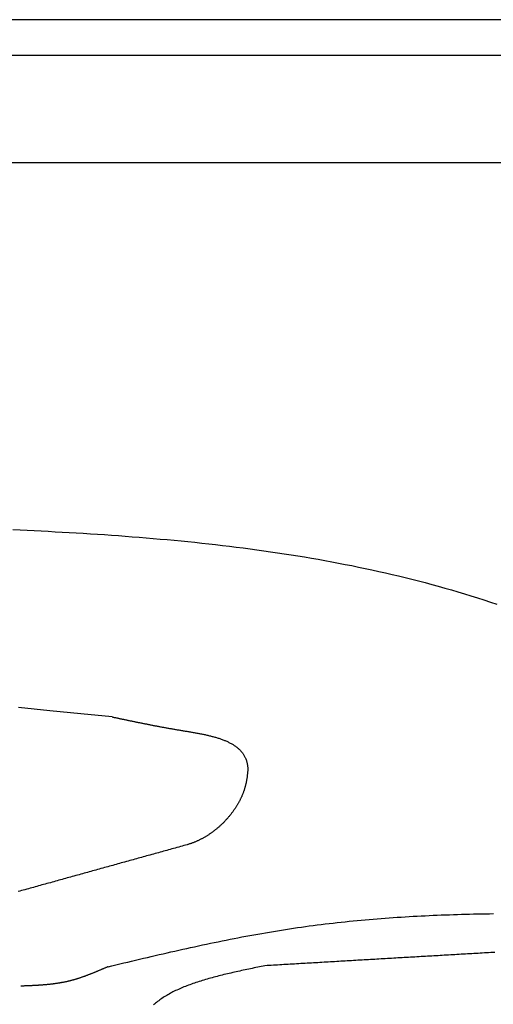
# Model space of a CAD drawing. Extents: x 715 to 7297, y 267 to 3409.
# Tile 56 of 70: x 5227 to 5472, y 2303 to 2811. Entities that reach past the tile are written whole.
import ezdxf

# ---------------------------------------------------------------- set-up
doc = ezdxf.new("R2010")
doc.units = 0
doc.layers.get('0').update_dxf_attribs({"linetype": 'CONTINUOUS'})
doc.layers.add('CAR', color=10, linetype='CONTINUOUS')

msp = doc.modelspace()

# ---------------------------------------------------------------- linework, layer by layer
for p, q in [((6251.55, 2810.771), (4717.73, 2810.771)), ((6015.691, 2792.271), (4551.142, 2792.271)), ((1171.672, 2737.271), (6251.505, 2737.271))]:
    msp.add_line(p, q)
at = {"layer": 'CAR'}
for points in [[(5223.99, 2548.04, 0), (5227.63, 2547.88, 0), (5231.26, 2547.71, 0), (5234.89, 2547.53, 0), (5238.52, 2547.36, 0), (5242.15, 2547.17, 0), (5245.77, 2546.98, 0), (5249.4, 2546.78, 0), (5253.02, 2546.58, 0), (5256.64, 2546.37, 0), (5260.25, 2546.15, 0), (5263.87, 2545.93, 0), (5267.48, 2545.69, 0), (5271.09, 2545.45, 0), (5274.69, 2545.2, 0), (5278.3, 2544.95, 0), (5281.9, 2544.68, 0), (5285.5, 2544.41, 0), (5289.09, 2544.12, 0), (5292.69, 2543.83, 0), (5296.27, 2543.53, 0), (5299.86, 2543.21, 0), (5303.44, 2542.89, 0), (5307.02, 2542.56, 0), (5310.6, 2542.22, 0), (5314.17, 2541.86, 0), (5317.74, 2541.5, 0), (5321.3, 2541.12, 0), (5324.86, 2540.73, 0), (5328.42, 2540.33, 0), (5331.98, 2539.92, 0), (5335.53, 2539.49, 0), (5339.07, 2539.06, 0), (5342.61, 2538.61, 0), (5346.15, 2538.15, 0), (5349.68, 2537.67, 0), (5353.21, 2537.18, 0), (5356.73, 2536.68, 0), (5360.25, 2536.16, 0), (5363.77, 2535.63, 0), (5367.28, 2535.08, 0), (5370.78, 2534.52, 0), (5374.28, 2533.95, 0), (5377.78, 2533.36, 0), (5381.27, 2532.75, 0), (5384.76, 2532.13, 0), (5388.24, 2531.49, 0), (5391.71, 2530.83, 0), (5395.18, 2530.16, 0), (5398.64, 2529.48, 0), (5402.1, 2528.77, 0), (5405.56, 2528.05, 0), (5409, 2527.31, 0), (5412.44, 2526.55, 0), (5415.88, 2525.78, 0), (5419.31, 2524.99, 0), (5422.73, 2524.17, 0), (5426.15, 2523.34, 0), (5429.56, 2522.5, 0), (5432.97, 2521.63, 0), (5436.37, 2520.74, 0), (5439.76, 2519.83, 0), (5443.15, 2518.9, 0), (5446.53, 2517.96, 0), (5449.9, 2516.99, 0), (5453.27, 2516, 0), (5456.63, 2514.99, 0), (5459.98, 2513.96, 0), (5463.33, 2512.91, 0), (5466.66, 2511.84, 0), (5470, 2510.74, 0), (5473.32, 2509.62, 0)], [(5275.07, 2451.57, 0), (5259, 2453.17, 0), (5242.92, 2454.76, 0), (5226.84, 2456.36, 0)], [(5275.07, 2451.57, 0), (5275.44, 2451.49, 0), (5275.81, 2451.41, 0), (5276.17, 2451.33, 0), (5276.54, 2451.26, 0), (5276.91, 2451.18, 0), (5277.28, 2451.1, 0), (5277.65, 2451.02, 0), (5278.02, 2450.94, 0), (5278.38, 2450.86, 0), (5278.75, 2450.79, 0), (5279.12, 2450.71, 0), (5279.49, 2450.63, 0), (5279.86, 2450.55, 0), (5280.23, 2450.47, 0), (5280.6, 2450.39, 0), (5280.97, 2450.32, 0), (5281.34, 2450.24, 0), (5281.71, 2450.16, 0), (5282.08, 2450.08, 0), (5282.46, 2450, 0), (5282.83, 2449.92, 0), (5283.2, 2449.85, 0), (5283.57, 2449.77, 0), (5283.95, 2449.69, 0), (5284.32, 2449.61, 0), (5284.7, 2449.53, 0), (5285.07, 2449.45, 0), (5285.45, 2449.38, 0), (5285.83, 2449.3, 0), (5286.2, 2449.22, 0), (5286.58, 2449.14, 0), (5286.96, 2449.06, 0), (5287.34, 2448.99, 0), (5287.72, 2448.91, 0), (5288.1, 2448.83, 0), (5288.48, 2448.75, 0), (5288.86, 2448.67, 0), (5289.25, 2448.6, 0), (5289.63, 2448.52, 0), (5290.02, 2448.44, 0), (5290.4, 2448.36, 0), (5290.79, 2448.28, 0), (5291.18, 2448.21, 0), (5291.57, 2448.13, 0), (5291.95, 2448.05, 0), (5292.35, 2447.97, 0), (5292.74, 2447.9, 0), (5293.13, 2447.82, 0), (5293.52, 2447.74, 0), (5293.92, 2447.66, 0), (5294.31, 2447.59, 0), (5294.71, 2447.51, 0), (5295.11, 2447.43, 0), (5295.51, 2447.35, 0), (5295.91, 2447.28, 0), (5296.31, 2447.2, 0), (5296.71, 2447.12, 0), (5297.12, 2447.04, 0), (5297.52, 2446.97, 0), (5297.93, 2446.89, 0), (5298.34, 2446.81, 0), (5298.75, 2446.73, 0), (5299.16, 2446.66, 0), (5299.57, 2446.58, 0), (5299.98, 2446.5, 0), (5300.4, 2446.43, 0), (5300.81, 2446.35, 0), (5301.23, 2446.27, 0), (5301.65, 2446.2, 0), (5302.07, 2446.12, 0), (5302.49, 2446.04, 0), (5302.92, 2445.97, 0), (5303.34, 2445.89, 0), (5303.77, 2445.81, 0), (5304.2, 2445.74, 0), (5304.63, 2445.66, 0), (5305.06, 2445.58, 0), (5305.5, 2445.51, 0), (5305.93, 2445.43, 0), (5306.37, 2445.35, 0), (5306.81, 2445.28, 0), (5307.25, 2445.2, 0), (5307.69, 2445.12, 0), (5308.14, 2445.05, 0), (5308.58, 2444.97, 0), (5309.03, 2444.9, 0), (5309.48, 2444.82, 0), (5309.93, 2444.74, 0), (5310.39, 2444.67, 0), (5310.84, 2444.59, 0), (5311.3, 2444.52, 0), (5311.76, 2444.44, 0), (5312.22, 2444.37, 0), (5312.68, 2444.29, 0), (5313.15, 2444.21, 0), (5313.61, 2444.14, 0), (5314.08, 2444.06, 0), (5314.54, 2443.98, 0), (5315.01, 2443.9, 0), (5315.48, 2443.82, 0), (5315.95, 2443.74, 0), (5316.42, 2443.66, 0), (5316.89, 2443.58, 0), (5317.36, 2443.5, 0), (5317.83, 2443.41, 0), (5318.3, 2443.33, 0), (5318.77, 2443.24, 0), (5319.24, 2443.16, 0), (5319.71, 2443.07, 0), (5320.17, 2442.98, 0), (5320.64, 2442.89, 0), (5321.11, 2442.8, 0), (5321.58, 2442.7, 0), (5322.04, 2442.61, 0), (5322.51, 2442.51, 0), (5322.97, 2442.41, 0), (5323.43, 2442.31, 0), (5323.89, 2442.21, 0), (5324.35, 2442.1, 0), (5324.8, 2441.99, 0), (5325.26, 2441.88, 0), (5325.71, 2441.77, 0), (5326.16, 2441.66, 0), (5326.61, 2441.54, 0), (5327.05, 2441.43, 0), (5327.5, 2441.31, 0), (5327.94, 2441.18, 0), (5328.38, 2441.06, 0), (5328.81, 2440.93, 0), (5329.24, 2440.8, 0), (5329.67, 2440.66, 0), (5330.1, 2440.52, 0), (5330.52, 2440.38, 0), (5330.94, 2440.24, 0), (5331.35, 2440.1, 0), (5331.76, 2439.95, 0), (5332.17, 2439.79, 0), (5332.57, 2439.64, 0), (5332.97, 2439.48, 0), (5333.37, 2439.32, 0), (5333.76, 2439.15, 0), (5334.15, 2438.98, 0), (5334.53, 2438.81, 0), (5334.9, 2438.63, 0), (5335.28, 2438.45, 0), (5335.64, 2438.26, 0), (5336, 2438.07, 0), (5336.36, 2437.88, 0), (5336.71, 2437.68, 0), (5337.06, 2437.48, 0), (5337.4, 2437.28, 0), (5337.73, 2437.07, 0), (5338.06, 2436.85, 0), (5338.38, 2436.63, 0), (5338.7, 2436.41, 0), (5339.01, 2436.18, 0), (5339.31, 2435.95, 0), (5339.61, 2435.71, 0), (5339.9, 2435.47, 0), (5340.18, 2435.23, 0), (5340.46, 2434.97, 0), (5340.73, 2434.72, 0), (5340.99, 2434.46, 0), (5341.25, 2434.19, 0), (5341.5, 2433.92, 0), (5341.74, 2433.64, 0), (5341.97, 2433.36, 0), (5342.2, 2433.07, 0), (5342.42, 2432.78, 0), (5342.63, 2432.48, 0), (5342.83, 2432.17, 0), (5343.02, 2431.86, 0), (5343.21, 2431.54, 0), (5343.38, 2431.22, 0), (5343.55, 2430.89, 0), (5343.71, 2430.56, 0), (5343.86, 2430.22, 0), (5344, 2429.87, 0), (5344.14, 2429.52, 0), (5344.26, 2429.16, 0), (5344.38, 2428.8, 0), (5344.48, 2428.43, 0), (5344.58, 2428.05, 0), (5344.66, 2427.67, 0), (5344.74, 2427.27, 0), (5344.81, 2426.88, 0), (5344.87, 2426.48, 0), (5344.93, 2426.08, 0), (5344.98, 2425.67, 0), (5345.04, 2425.27, 0), (5345.09, 2424.86, 0)], [(5345.09, 2424.86, 0), (5345.06, 2424.54, 0), (5345.03, 2424.22, 0), (5345, 2423.89, 0), (5344.96, 2423.57, 0), (5344.93, 2423.25, 0), (5344.9, 2422.93, 0), (5344.87, 2422.61, 0), (5344.83, 2422.29, 0), (5344.8, 2421.97, 0), (5344.76, 2421.64, 0), (5344.72, 2421.32, 0), (5344.68, 2421, 0), (5344.64, 2420.68, 0), (5344.6, 2420.36, 0), (5344.55, 2420.04, 0), (5344.51, 2419.72, 0), (5344.46, 2419.4, 0), (5344.4, 2419.08, 0), (5344.35, 2418.76, 0), (5344.29, 2418.45, 0), (5344.23, 2418.13, 0), (5344.17, 2417.81, 0), (5344.1, 2417.49, 0), (5344.03, 2417.17, 0), (5343.96, 2416.86, 0), (5343.88, 2416.54, 0), (5343.8, 2416.22, 0), (5343.72, 2415.91, 0), (5343.64, 2415.59, 0), (5343.55, 2415.28, 0), (5343.45, 2414.96, 0), (5343.36, 2414.65, 0), (5343.26, 2414.33, 0), (5343.16, 2414.02, 0), (5343.06, 2413.71, 0), (5342.95, 2413.39, 0), (5342.84, 2413.08, 0), (5342.73, 2412.77, 0), (5342.61, 2412.46, 0), (5342.49, 2412.15, 0), (5342.37, 2411.84, 0), (5342.24, 2411.54, 0), (5342.12, 2411.23, 0), (5341.98, 2410.92, 0), (5341.85, 2410.61, 0), (5341.72, 2410.31, 0), (5341.58, 2410, 0), (5341.43, 2409.7, 0), (5341.29, 2409.4, 0), (5341.14, 2409.1, 0), (5340.99, 2408.8, 0), (5340.84, 2408.49, 0), (5340.69, 2408.2, 0), (5340.53, 2407.9, 0), (5340.37, 2407.6, 0), (5340.2, 2407.3, 0), (5340.04, 2407.01, 0), (5339.87, 2406.71, 0), (5339.7, 2406.42, 0), (5339.53, 2406.13, 0), (5339.35, 2405.84, 0), (5339.17, 2405.55, 0), (5338.99, 2405.26, 0), (5338.81, 2404.97, 0), (5338.63, 2404.68, 0), (5338.44, 2404.4, 0), (5338.25, 2404.11, 0), (5338.06, 2403.83, 0), (5337.86, 2403.55, 0), (5337.67, 2403.26, 0), (5337.47, 2402.99, 0), (5337.27, 2402.71, 0), (5337.06, 2402.43, 0), (5336.86, 2402.15, 0), (5336.65, 2401.88, 0), (5336.44, 2401.61, 0), (5336.23, 2401.34, 0), (5336.01, 2401.07, 0), (5335.8, 2400.8, 0), (5335.58, 2400.53, 0), (5335.36, 2400.26, 0), (5335.14, 2400, 0), (5334.91, 2399.74, 0), (5334.69, 2399.48, 0), (5334.46, 2399.22, 0), (5334.23, 2398.96, 0), (5334, 2398.7, 0), (5333.76, 2398.45, 0), (5333.53, 2398.19, 0), (5333.29, 2397.94, 0), (5333.05, 2397.69, 0), (5332.81, 2397.44, 0), (5332.57, 2397.2, 0), (5332.32, 2396.95, 0), (5332.08, 2396.71, 0), (5331.83, 2396.47, 0), (5331.58, 2396.23, 0), (5331.33, 2395.99, 0), (5331.08, 2395.75, 0), (5330.82, 2395.52, 0), (5330.56, 2395.29, 0), (5330.31, 2395.06, 0), (5330.05, 2394.83, 0), (5329.79, 2394.6, 0), (5329.53, 2394.38, 0), (5329.26, 2394.16, 0), (5329, 2393.93, 0), (5328.73, 2393.72, 0), (5328.46, 2393.5, 0), (5328.19, 2393.29, 0), (5327.92, 2393.07, 0), (5327.65, 2392.86, 0), (5327.38, 2392.65, 0), (5327.1, 2392.45, 0), (5326.83, 2392.24, 0), (5326.55, 2392.04, 0), (5326.27, 2391.84, 0), (5325.99, 2391.65, 0), (5325.71, 2391.45, 0), (5325.43, 2391.26, 0), (5325.14, 2391.07, 0), (5324.86, 2390.88, 0), (5324.57, 2390.69, 0), (5324.29, 2390.51, 0), (5324, 2390.33, 0), (5323.71, 2390.15, 0), (5323.42, 2389.97, 0), (5323.13, 2389.8, 0), (5322.84, 2389.63, 0), (5322.55, 2389.46, 0), (5322.25, 2389.29, 0), (5321.96, 2389.13, 0), (5321.66, 2388.96, 0), (5321.37, 2388.8, 0), (5321.07, 2388.65, 0), (5320.77, 2388.49, 0), (5320.47, 2388.34, 0), (5320.17, 2388.19, 0), (5319.87, 2388.05, 0), (5319.57, 2387.9, 0), (5319.27, 2387.76, 0), (5318.97, 2387.62, 0), (5318.66, 2387.49, 0), (5318.36, 2387.35, 0), (5318.06, 2387.22, 0), (5317.75, 2387.1, 0), (5317.45, 2386.97, 0), (5317.14, 2386.85, 0), (5316.83, 2386.73, 0), (5316.53, 2386.62, 0), (5316.22, 2386.5, 0), (5315.91, 2386.39, 0), (5315.6, 2386.28, 0), (5315.29, 2386.18, 0), (5314.98, 2386.08, 0), (5314.67, 2385.98, 0), (5314.36, 2385.88, 0), (5314.05, 2385.79, 0), (5313.74, 2385.7, 0)], [(5313.74, 2385.7, 0), (5312.87, 2385.46, 0), (5312, 2385.22, 0), (5311.13, 2384.98, 0), (5310.26, 2384.74, 0), (5309.39, 2384.5, 0), (5308.52, 2384.25, 0), (5307.65, 2384.01, 0), (5306.78, 2383.77, 0), (5305.91, 2383.53, 0), (5305.04, 2383.29, 0), (5304.17, 2383.05, 0), (5303.3, 2382.81, 0), (5302.43, 2382.56, 0), (5301.56, 2382.32, 0), (5300.69, 2382.08, 0), (5299.82, 2381.84, 0), (5298.95, 2381.6, 0), (5298.08, 2381.36, 0), (5297.21, 2381.12, 0), (5296.34, 2380.87, 0), (5295.47, 2380.63, 0), (5294.6, 2380.39, 0), (5293.73, 2380.15, 0), (5292.86, 2379.91, 0), (5291.99, 2379.67, 0), (5291.12, 2379.43, 0), (5290.25, 2379.19, 0), (5289.38, 2378.94, 0), (5288.51, 2378.7, 0), (5287.64, 2378.46, 0), (5286.77, 2378.22, 0), (5285.9, 2377.98, 0), (5285.03, 2377.74, 0), (5284.16, 2377.5, 0), (5283.29, 2377.25, 0), (5282.42, 2377.01, 0), (5281.55, 2376.77, 0), (5280.68, 2376.53, 0), (5279.81, 2376.29, 0), (5278.93, 2376.05, 0), (5278.06, 2375.81, 0), (5277.19, 2375.57, 0), (5276.32, 2375.32, 0), (5275.45, 2375.08, 0), (5274.58, 2374.84, 0), (5273.71, 2374.6, 0), (5272.84, 2374.36, 0), (5271.97, 2374.12, 0), (5271.1, 2373.88, 0), (5270.23, 2373.63, 0), (5269.36, 2373.39, 0), (5268.49, 2373.15, 0), (5267.62, 2372.91, 0), (5266.75, 2372.67, 0), (5265.88, 2372.43, 0), (5265.01, 2372.19, 0), (5264.14, 2371.94, 0), (5263.27, 2371.7, 0), (5262.4, 2371.46, 0), (5261.53, 2371.22, 0), (5260.66, 2370.98, 0), (5259.79, 2370.74, 0), (5258.92, 2370.5, 0), (5258.05, 2370.26, 0), (5257.18, 2370.01, 0), (5256.31, 2369.77, 0), (5255.44, 2369.53, 0), (5254.57, 2369.29, 0), (5253.7, 2369.05, 0), (5252.83, 2368.81, 0), (5251.96, 2368.57, 0), (5251.09, 2368.32, 0), (5250.22, 2368.08, 0), (5249.35, 2367.84, 0), (5248.48, 2367.6, 0), (5247.61, 2367.36, 0), (5246.74, 2367.12, 0), (5245.87, 2366.88, 0), (5245, 2366.64, 0), (5244.13, 2366.39, 0), (5243.26, 2366.15, 0), (5242.39, 2365.91, 0), (5241.52, 2365.67, 0), (5240.65, 2365.43, 0), (5239.78, 2365.19, 0), (5238.91, 2364.95, 0), (5238.04, 2364.7, 0), (5237.17, 2364.46, 0), (5236.3, 2364.22, 0), (5235.43, 2363.98, 0), (5234.55, 2363.74, 0), (5233.68, 2363.5, 0), (5232.81, 2363.26, 0), (5231.94, 2363.01, 0), (5231.07, 2362.77, 0), (5230.2, 2362.53, 0), (5229.33, 2362.29, 0), (5228.46, 2362.05, 0), (5227.59, 2361.81, 0), (5226.72, 2361.57, 0)], [(5273, 2322.87, 0), (5275.03, 2323.35, 0), (5277.05, 2323.83, 0), (5279.08, 2324.31, 0), (5281.1, 2324.79, 0), (5283.13, 2325.27, 0), (5285.15, 2325.75, 0), (5287.18, 2326.23, 0), (5289.21, 2326.7, 0), (5291.23, 2327.18, 0), (5293.26, 2327.65, 0), (5295.28, 2328.13, 0), (5297.31, 2328.6, 0), (5299.34, 2329.07, 0), (5301.36, 2329.53, 0), (5303.39, 2330, 0), (5305.42, 2330.46, 0), (5307.45, 2330.92, 0), (5309.48, 2331.37, 0), (5311.5, 2331.83, 0), (5313.53, 2332.28, 0), (5315.56, 2332.73, 0), (5317.59, 2333.17, 0), (5319.62, 2333.61, 0), (5321.65, 2334.05, 0), (5323.68, 2334.48, 0), (5325.71, 2334.91, 0), (5327.75, 2335.33, 0), (5329.78, 2335.75, 0), (5331.81, 2336.17, 0), (5333.85, 2336.58, 0), (5335.88, 2336.98, 0), (5337.91, 2337.38, 0), (5339.95, 2337.78, 0), (5341.98, 2338.17, 0), (5344.02, 2338.55, 0), (5346.06, 2338.93, 0), (5348.1, 2339.3, 0), (5350.13, 2339.67, 0), (5352.17, 2340.03, 0), (5354.21, 2340.39, 0), (5356.25, 2340.73, 0), (5358.3, 2341.07, 0), (5360.34, 2341.41, 0), (5362.38, 2341.74, 0), (5364.42, 2342.06, 0), (5366.47, 2342.37, 0), (5368.51, 2342.67, 0), (5370.56, 2342.97, 0), (5372.61, 2343.26, 0), (5374.66, 2343.55, 0), (5376.7, 2343.83, 0), (5378.75, 2344.1, 0), (5380.8, 2344.36, 0), (5382.85, 2344.62, 0), (5384.91, 2344.87, 0), (5386.96, 2345.11, 0), (5389.01, 2345.35, 0), (5391.07, 2345.58, 0), (5393.12, 2345.8, 0), (5395.18, 2346.02, 0), (5397.23, 2346.23, 0), (5399.29, 2346.44, 0), (5401.35, 2346.64, 0), (5403.4, 2346.83, 0), (5405.46, 2347.02, 0), (5407.52, 2347.2, 0), (5409.58, 2347.37, 0), (5411.64, 2347.54, 0), (5413.71, 2347.7, 0), (5415.77, 2347.86, 0), (5417.83, 2348.01, 0), (5419.89, 2348.16, 0), (5421.96, 2348.3, 0), (5424.02, 2348.44, 0), (5426.09, 2348.57, 0), (5428.15, 2348.69, 0), (5430.22, 2348.81, 0), (5432.29, 2348.92, 0), (5434.36, 2349.03, 0), (5436.43, 2349.14, 0), (5438.49, 2349.24, 0), (5440.56, 2349.33, 0), (5442.63, 2349.42, 0), (5444.7, 2349.5, 0), (5446.78, 2349.58, 0), (5448.85, 2349.66, 0), (5450.92, 2349.73, 0), (5452.99, 2349.79, 0), (5455.07, 2349.85, 0), (5457.14, 2349.91, 0), (5459.21, 2349.96, 0), (5461.29, 2350.01, 0), (5463.36, 2350.05, 0), (5465.44, 2350.09, 0), (5467.52, 2350.12, 0), (5469.59, 2350.16, 0), (5471.67, 2350.18, 0)], [(5472.38, 2330.25, 0), (5471.29, 2330.19, 0), (5470.2, 2330.12, 0), (5469.11, 2330.06, 0), (5468.03, 2330, 0), (5466.94, 2329.93, 0), (5465.85, 2329.87, 0), (5464.76, 2329.81, 0), (5463.68, 2329.74, 0), (5462.59, 2329.68, 0), (5461.5, 2329.62, 0), (5460.41, 2329.55, 0), (5459.33, 2329.49, 0), (5458.24, 2329.43, 0), (5457.15, 2329.36, 0), (5456.06, 2329.3, 0), (5454.98, 2329.24, 0), (5453.89, 2329.17, 0), (5452.8, 2329.11, 0), (5451.71, 2329.05, 0), (5450.62, 2328.98, 0), (5449.54, 2328.92, 0), (5448.45, 2328.86, 0), (5447.36, 2328.79, 0), (5446.27, 2328.73, 0), (5445.19, 2328.67, 0), (5444.1, 2328.6, 0), (5443.01, 2328.54, 0), (5441.92, 2328.48, 0), (5440.84, 2328.41, 0), (5439.75, 2328.35, 0), (5438.66, 2328.29, 0), (5437.57, 2328.22, 0), (5436.49, 2328.16, 0), (5435.4, 2328.1, 0), (5434.31, 2328.03, 0), (5433.22, 2327.97, 0), (5432.14, 2327.91, 0), (5431.05, 2327.84, 0), (5429.96, 2327.78, 0), (5428.87, 2327.72, 0), (5427.79, 2327.65, 0), (5426.7, 2327.59, 0), (5425.61, 2327.53, 0), (5424.52, 2327.46, 0), (5423.44, 2327.4, 0), (5422.35, 2327.34, 0), (5421.26, 2327.28, 0), (5420.17, 2327.21, 0), (5419.09, 2327.15, 0), (5418, 2327.09, 0), (5416.91, 2327.02, 0), (5415.82, 2326.96, 0), (5414.74, 2326.9, 0), (5413.65, 2326.83, 0), (5412.56, 2326.77, 0), (5411.47, 2326.71, 0), (5410.38, 2326.64, 0), (5409.3, 2326.58, 0), (5408.21, 2326.52, 0), (5407.12, 2326.45, 0), (5406.03, 2326.39, 0), (5404.95, 2326.33, 0), (5403.86, 2326.26, 0), (5402.77, 2326.2, 0), (5401.68, 2326.14, 0), (5400.6, 2326.07, 0), (5399.51, 2326.01, 0), (5398.42, 2325.95, 0), (5397.33, 2325.88, 0), (5396.25, 2325.82, 0), (5395.16, 2325.76, 0), (5394.07, 2325.69, 0), (5392.98, 2325.63, 0), (5391.9, 2325.57, 0), (5390.81, 2325.5, 0), (5389.72, 2325.44, 0), (5388.63, 2325.38, 0), (5387.55, 2325.31, 0), (5386.46, 2325.25, 0), (5385.37, 2325.19, 0), (5384.28, 2325.12, 0), (5383.2, 2325.06, 0), (5382.11, 2325, 0), (5381.02, 2324.93, 0), (5379.93, 2324.87, 0), (5378.85, 2324.81, 0), (5377.76, 2324.74, 0), (5376.67, 2324.68, 0), (5375.58, 2324.62, 0), (5374.5, 2324.55, 0), (5373.41, 2324.49, 0), (5372.32, 2324.43, 0), (5371.23, 2324.36, 0), (5370.14, 2324.3, 0), (5369.06, 2324.24, 0), (5367.97, 2324.17, 0), (5366.88, 2324.11, 0), (5365.79, 2324.05, 0), (5364.71, 2323.98, 0), (5363.62, 2323.92, 0), (5362.53, 2323.86, 0), (5361.44, 2323.79, 0), (5360.36, 2323.73, 0), (5359.27, 2323.67, 0), (5358.18, 2323.6, 0), (5357.09, 2323.54, 0), (5356.01, 2323.48, 0), (5354.92, 2323.41, 0), (5353.83, 2323.35, 0)], [(5273, 2322.87, 0), (5272.73, 2322.75, 0), (5272.46, 2322.63, 0), (5272.19, 2322.52, 0), (5271.92, 2322.4, 0), (5271.65, 2322.28, 0), (5271.38, 2322.16, 0), (5271.11, 2322.05, 0), (5270.84, 2321.93, 0), (5270.57, 2321.81, 0), (5270.3, 2321.7, 0), (5270.03, 2321.58, 0), (5269.76, 2321.47, 0), (5269.49, 2321.35, 0), (5269.22, 2321.23, 0), (5268.95, 2321.12, 0), (5268.68, 2321, 0), (5268.41, 2320.89, 0), (5268.14, 2320.77, 0), (5267.87, 2320.66, 0), (5267.6, 2320.55, 0), (5267.33, 2320.43, 0), (5267.06, 2320.32, 0), (5266.79, 2320.21, 0), (5266.51, 2320.09, 0), (5266.24, 2319.98, 0), (5265.97, 2319.87, 0), (5265.7, 2319.76, 0), (5265.43, 2319.65, 0), (5265.16, 2319.54, 0), (5264.89, 2319.43, 0), (5264.61, 2319.32, 0), (5264.34, 2319.21, 0), (5264.07, 2319.11, 0), (5263.8, 2319, 0), (5263.53, 2318.89, 0), (5263.25, 2318.79, 0), (5262.98, 2318.68, 0), (5262.71, 2318.58, 0), (5262.43, 2318.47, 0), (5262.16, 2318.37, 0), (5261.89, 2318.27, 0), (5261.61, 2318.16, 0), (5261.34, 2318.06, 0), (5261.07, 2317.96, 0), (5260.79, 2317.86, 0), (5260.52, 2317.77, 0), (5260.24, 2317.67, 0), (5259.97, 2317.57, 0), (5259.69, 2317.47, 0), (5259.42, 2317.38, 0), (5259.14, 2317.28, 0), (5258.87, 2317.19, 0), (5258.59, 2317.1, 0), (5258.32, 2317.01, 0), (5258.04, 2316.92, 0), (5257.77, 2316.83, 0), (5257.49, 2316.74, 0), (5257.21, 2316.65, 0), (5256.94, 2316.56, 0), (5256.66, 2316.48, 0), (5256.38, 2316.39, 0), (5256.1, 2316.31, 0), (5255.82, 2316.23, 0), (5255.55, 2316.15, 0), (5255.27, 2316.07, 0), (5254.99, 2315.99, 0), (5254.71, 2315.91, 0), (5254.43, 2315.84, 0), (5254.15, 2315.76, 0), (5253.87, 2315.69, 0), (5253.59, 2315.61, 0), (5253.31, 2315.54, 0), (5253.03, 2315.47, 0), (5252.75, 2315.4, 0), (5252.47, 2315.34, 0), (5252.19, 2315.27, 0), (5251.9, 2315.21, 0), (5251.62, 2315.14, 0), (5251.34, 2315.08, 0), (5251.06, 2315.02, 0), (5250.77, 2314.96, 0), (5250.49, 2314.9, 0), (5250.2, 2314.84, 0), (5249.92, 2314.79, 0), (5249.64, 2314.73, 0), (5249.35, 2314.68, 0), (5249.07, 2314.63, 0), (5248.78, 2314.58, 0), (5248.5, 2314.52, 0), (5248.21, 2314.48, 0), (5247.92, 2314.43, 0), (5247.64, 2314.38, 0), (5247.35, 2314.33, 0), (5247.07, 2314.29, 0), (5246.78, 2314.25, 0), (5246.49, 2314.2, 0), (5246.2, 2314.16, 0), (5245.92, 2314.12, 0), (5245.63, 2314.08, 0), (5245.34, 2314.04, 0), (5245.05, 2314, 0), (5244.76, 2313.97, 0), (5244.48, 2313.93, 0), (5244.19, 2313.89, 0), (5243.9, 2313.86, 0), (5243.61, 2313.83, 0), (5243.32, 2313.79, 0), (5243.03, 2313.76, 0), (5242.74, 2313.73, 0), (5242.45, 2313.7, 0), (5242.16, 2313.67, 0), (5241.87, 2313.64, 0), (5241.58, 2313.61, 0), (5241.29, 2313.59, 0), (5241, 2313.56, 0), (5240.71, 2313.53, 0), (5240.41, 2313.51, 0), (5240.12, 2313.48, 0), (5239.83, 2313.46, 0), (5239.54, 2313.44, 0), (5239.25, 2313.41, 0), (5238.96, 2313.39, 0), (5238.66, 2313.37, 0), (5238.37, 2313.35, 0), (5238.08, 2313.33, 0), (5237.79, 2313.31, 0), (5237.49, 2313.29, 0), (5237.2, 2313.27, 0), (5236.91, 2313.25, 0), (5236.62, 2313.23, 0), (5236.32, 2313.22, 0), (5236.03, 2313.2, 0), (5235.74, 2313.18, 0), (5235.44, 2313.17, 0), (5235.15, 2313.15, 0), (5234.86, 2313.14, 0), (5234.56, 2313.12, 0), (5234.27, 2313.11, 0), (5233.98, 2313.09, 0), (5233.68, 2313.08, 0), (5233.39, 2313.06, 0), (5233.09, 2313.05, 0), (5232.8, 2313.04, 0), (5232.51, 2313.02, 0), (5232.21, 2313.01, 0), (5231.92, 2313, 0), (5231.62, 2312.99, 0), (5231.33, 2312.98, 0), (5231.04, 2312.96, 0), (5230.74, 2312.95, 0), (5230.45, 2312.94, 0), (5230.15, 2312.93, 0), (5229.86, 2312.92, 0), (5229.56, 2312.91, 0), (5229.27, 2312.9, 0), (5228.97, 2312.88, 0), (5228.68, 2312.87, 0), (5228.39, 2312.86, 0), (5228.09, 2312.85, 0)], [(5353.83, 2323.35, 0), (5352.9, 2323.16, 0), (5351.97, 2322.97, 0), (5351.03, 2322.78, 0), (5350.1, 2322.59, 0), (5349.17, 2322.39, 0), (5348.24, 2322.2, 0), (5347.31, 2322.01, 0), (5346.39, 2321.81, 0), (5345.46, 2321.62, 0), (5344.53, 2321.42, 0), (5343.61, 2321.23, 0), (5342.69, 2321.03, 0), (5341.77, 2320.83, 0), (5340.85, 2320.63, 0), (5339.94, 2320.43, 0), (5339.03, 2320.23, 0), (5338.12, 2320.02, 0), (5337.21, 2319.82, 0), (5336.3, 2319.61, 0), (5335.4, 2319.4, 0), (5334.5, 2319.19, 0), (5333.61, 2318.98, 0), (5332.72, 2318.76, 0), (5331.83, 2318.54, 0), (5330.95, 2318.32, 0), (5330.07, 2318.1, 0), (5329.2, 2317.87, 0), (5328.33, 2317.65, 0), (5327.46, 2317.42, 0), (5326.6, 2317.18, 0), (5325.75, 2316.95, 0), (5324.89, 2316.71, 0), (5324.05, 2316.47, 0), (5323.21, 2316.22, 0), (5322.38, 2315.97, 0), (5321.55, 2315.72, 0), (5320.72, 2315.47, 0), (5319.91, 2315.21, 0), (5319.1, 2314.95, 0), (5318.29, 2314.68, 0), (5317.5, 2314.41, 0), (5316.71, 2314.14, 0), (5315.92, 2313.86, 0), (5315.15, 2313.58, 0), (5314.38, 2313.29, 0), (5313.62, 2313, 0), (5312.86, 2312.7, 0), (5312.12, 2312.4, 0), (5311.38, 2312.1, 0), (5310.65, 2311.79, 0), (5309.93, 2311.48, 0), (5309.21, 2311.16, 0), (5308.51, 2310.84, 0), (5307.81, 2310.51, 0), (5307.12, 2310.17, 0), (5306.45, 2309.83, 0), (5305.78, 2309.49, 0), (5305.12, 2309.14, 0), (5304.47, 2308.78, 0), (5303.83, 2308.42, 0), (5303.2, 2308.05, 0), (5302.58, 2307.68, 0), (5301.97, 2307.3, 0), (5301.37, 2306.92, 0), (5300.78, 2306.53, 0), (5300.2, 2306.13, 0), (5299.63, 2305.73, 0), (5299.08, 2305.32, 0), (5298.53, 2304.9, 0), (5298, 2304.48, 0), (5297.48, 2304.05, 0), (5296.97, 2303.61, 0), (5296.47, 2303.17, 0)]]:
    msp.add_polyline3d(points, dxfattribs=at)

doc.saveas('drawing.dxf')
